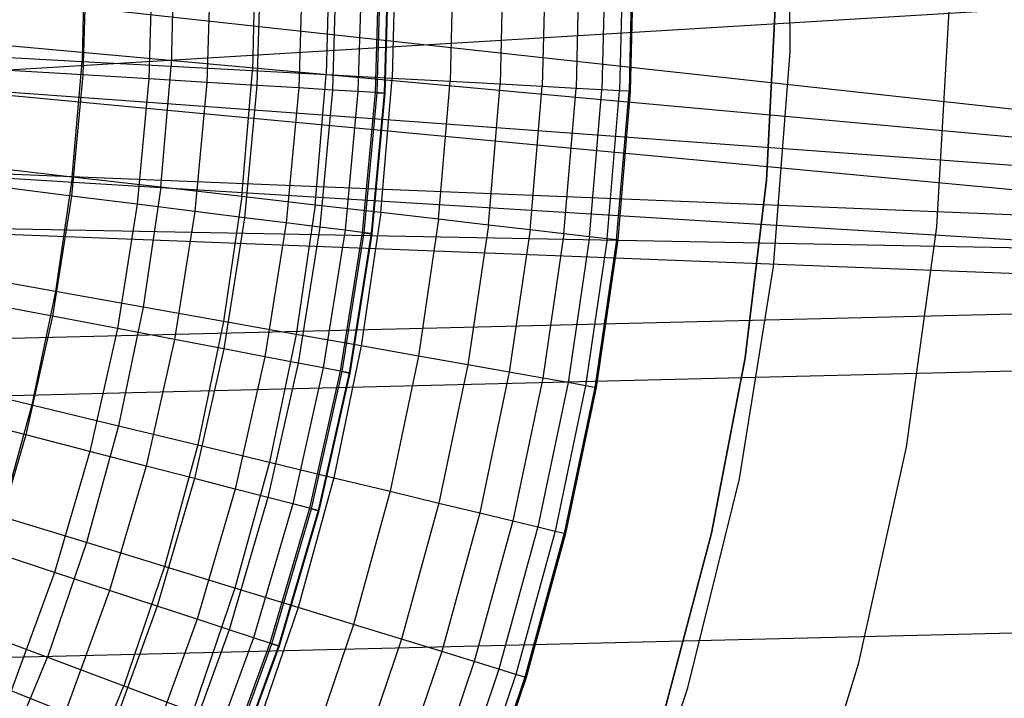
# Model space of a CAD drawing. Extents: x -390 to 397, y -401 to 400.
# Tile 190 of 192: x 2.96 to 9.2, y -385.87 to -381.57. Entities that reach past the tile are written whole.
import ezdxf

# ---------------------------------------------------------------- set-up
doc = ezdxf.new("R2010")
doc.units = 0
doc.header["$LTSCALE"] = 25.4
doc.layers.get('0').update_dxf_attribs({"linetype": 'CONTINUOUS'})

# ---------------------------------------------------------------- blocks, each defined once
blk = doc.blocks.new('FOURTY_ROUND_VII_ZWIS_STL')
at = {"color": 0}
for p, q in [((7.8409, -381.7763, -992), (7.8329, -380.4126, -992)), ((7.8409, -381.7763, -992), (7.8329, -380.4126, -992)), ((7.8409, -381.7763, -991.5), (7.8329, -380.4126, -991.5)), ((7.8409, -381.7763, -991.5), (7.8329, -380.4126, -991.5)), ((18.7965, -380.9365, -936), (1.8465, -381.9552, -935.9813)), ((18.7965, -380.9365, -936), (1.8465, -381.9552, -935.9813)), ((3.3732, -381.1062, -972.7912), (3.356, -381.8393, -972.7912)), ((3.3732, -381.1062, -972.7912), (3.356, -381.8393, -972.7912)), ((3.9381, -381.1022, -974.1486), (3.9202, -381.8697, -974.1486)), ((3.9381, -381.1022, -974.1486), (3.9202, -381.8697, -974.1486)), ((4.4548, -381.0985, -975.5251), (4.4361, -381.8976, -975.5251)), ((4.4548, -381.0985, -975.5251), (4.4361, -381.8976, -975.5251)), ((4.9224, -381.0952, -976.919), (4.9031, -381.9228, -976.919)), ((4.9224, -381.0952, -976.919), (4.9031, -381.9228, -976.919)), ((5.3405, -381.0923, -978.3286), (5.3205, -381.9453, -978.3286)), ((5.3405, -381.0923, -978.3286), (5.3205, -381.9453, -978.3286)), ((5.7085, -381.0897, -979.7521), (5.688, -381.9651, -979.7521)), ((5.7085, -381.0897, -979.7521), (5.688, -381.9651, -979.7521)), ((6.0259, -381.0874, -981.1876), (6.005, -381.9822, -981.1876)), ((6.0259, -381.0874, -981.1876), (6.005, -381.9822, -981.1876)), ((6.2924, -381.0855, -982.6336), (6.271, -381.9966, -982.6336)), ((6.2924, -381.0855, -982.6336), (6.271, -381.9966, -982.6336)), ((6.5075, -381.084, -984.088), (6.4859, -382.0082, -984.088)), ((6.5075, -381.084, -984.088), (6.4859, -382.0082, -984.088)), ((6.6711, -381.0828, -985.5491), (6.6493, -382.017, -985.5491)), ((6.6711, -381.0828, -985.5491), (6.6493, -382.017, -985.5491)), ((6.783, -381.082, -987.0152), (6.761, -382.023, -987.0152)), ((6.783, -381.082, -987.0152), (6.761, -382.023, -987.0152)), ((6.8429, -381.0816, -988.4842), (6.8208, -382.0262, -988.4842)), ((6.8429, -381.0816, -988.4842), (6.8208, -382.0262, -988.4842)), ((6.8509, -381.0816, -989.9545), (6.8288, -382.0267, -989.9545)), ((6.8509, -381.0816, -989.9545), (6.8288, -382.0267, -989.9545)), ((3.3833, -381.1511, -977.1933), (3.3612, -381.922, -977.1933)), ((3.3833, -381.1511, -977.1933), (3.3612, -381.922, -977.1933)), ((3.8022, -381.1497, -978.5822), (3.7793, -381.9475, -978.5822)), ((3.8022, -381.1497, -978.5822), (3.7793, -381.9475, -978.5822)), ((4.1706, -381.1484, -979.9853), (4.147, -381.9698, -979.9853)), ((4.1706, -381.1484, -979.9853), (4.147, -381.9698, -979.9853)), ((4.4878, -381.1474, -981.4009), (4.4636, -381.9891, -981.4009)), ((4.4878, -381.1474, -981.4009), (4.4636, -381.9891, -981.4009)), ((4.7535, -381.1465, -982.827), (4.7289, -382.0052, -982.827)), ((4.7535, -381.1465, -982.827), (4.7289, -382.0052, -982.827)), ((4.9674, -381.1458, -984.2618), (4.9423, -382.0182, -984.2618)), ((4.9674, -381.1458, -984.2618), (4.9423, -382.0182, -984.2618)), ((5.1291, -381.1452, -985.7034), (5.1038, -382.0281, -985.7034)), ((5.1291, -381.1452, -985.7034), (5.1038, -382.0281, -985.7034)), ((5.2385, -381.1448, -987.15), (5.213, -382.0347, -987.15)), ((5.2385, -381.1448, -987.15), (5.213, -382.0347, -987.15)), ((5.2259, -382.0355, -991.5), (5.2515, -381.1448, -991.5)), ((5.2259, -382.0355, -991.5), (5.2515, -381.1448, -991.5)), ((5.2954, -381.1447, -988.5995), (5.2698, -382.0381, -988.5995)), ((5.2954, -381.1447, -988.5995), (5.2698, -382.0381, -988.5995)), ((5.2998, -381.1447, -990.0501), (5.2741, -382.0384, -990.0501)), ((5.2998, -381.1447, -990.0501), (5.2741, -382.0384, -990.0501)), ((18.9076, -383.199, -934.1234), (1.9116, -381.3348, -934.4998)), ((18.9076, -383.199, -934.1234), (1.9116, -381.3348, -934.4998)), ((7.7491, -381.46, -991.75), (7.6915, -382.5906, -991.75)), ((7.6915, -382.5906, -992), (7.7491, -381.46, -992)), ((7.7491, -381.46, -991.75), (7.6915, -382.5906, -991.75)), ((7.6915, -382.5906, -992), (7.7491, -381.46, -992)), ((8.8489, -381.478, -992), (8.7691, -382.885, -992)), ((8.8489, -381.478, -989.9545), (8.7691, -382.885, -989.9545)), ((8.8489, -381.478, -992), (8.7691, -382.885, -992)), ((8.8489, -381.478, -989.9545), (8.7691, -382.885, -989.9545)), ((18.9076, -383.199, -934.1234), (1.9116, -381.6489, -934.4953)), ((18.9076, -383.199, -934.1234), (1.9116, -381.6489, -934.4953)), ((7.7363, -383.136, -992), (7.8409, -381.7763, -992)), ((7.7363, -383.136, -992), (7.8409, -381.7763, -992)), ((7.7363, -383.136, -991.5), (7.8409, -381.7763, -991.5)), ((7.7363, -383.136, -991.5), (7.8409, -381.7763, -991.5)), ((7.8409, -381.7763, -992), (7.8409, -381.7763, -991.5)), ((7.8409, -381.7763, -992), (7.8409, -381.7763, -991.5)), ((3.356, -381.8393, -972.7912), (2.7442, -381.8062, -971.4547)), ((3.356, -381.8393, -972.7912), (2.7442, -381.8062, -971.4547)), ((3.2942, -382.5699, -972.7912), (3.356, -381.8393, -972.7912)), ((3.2942, -382.5699, -972.7912), (3.356, -381.8393, -972.7912)), ((3.9202, -381.8697, -974.1486), (3.356, -381.8393, -972.7912)), ((3.9202, -381.8697, -974.1486), (3.356, -381.8393, -972.7912)), ((3.3612, -381.922, -977.1933), (2.8931, -381.8936, -975.8206)), ((3.3612, -381.922, -977.1933), (2.8931, -381.8936, -975.8206)), ((3.8554, -382.6347, -974.1486), (3.9202, -381.8697, -974.1486)), ((3.8554, -382.6347, -974.1486), (3.9202, -381.8697, -974.1486)), ((4.4361, -381.8976, -975.5251), (3.9202, -381.8697, -974.1486)), ((4.4361, -381.8976, -975.5251), (3.9202, -381.8697, -974.1486)), ((4.3687, -382.6939, -975.5251), (4.4361, -381.8976, -975.5251)), ((4.3687, -382.6939, -975.5251), (4.4361, -381.8976, -975.5251)), ((4.9031, -381.9228, -976.919), (4.4361, -381.8976, -975.5251)), ((4.9031, -381.9228, -976.919), (4.4361, -381.8976, -975.5251)), ((18.9253, -383.56, -935.584), (1.8465, -381.9552, -935.9813)), ((18.9253, -383.56, -935.584), (1.8465, -381.9552, -935.9813)), ((1.8465, -381.9552, -934.4773), (18.9076, -383.199, -934.1234)), ((1.8465, -381.9552, -934.4773), (18.9076, -383.199, -934.1234)), ((3.3612, -381.922, -977.1933), (3.2897, -382.69, -977.1933)), ((3.3612, -381.922, -977.1933), (3.2897, -382.69, -977.1933)), ((3.7793, -381.9475, -978.5822), (3.3612, -381.922, -977.1933)), ((3.7793, -381.9475, -978.5822), (3.3612, -381.922, -977.1933)), ((3.7793, -381.9475, -978.5822), (3.7054, -382.7422, -978.5822)), ((3.7793, -381.9475, -978.5822), (3.7054, -382.7422, -978.5822)), ((4.147, -381.9698, -979.9853), (3.7793, -381.9475, -978.5822)), ((4.147, -381.9698, -979.9853), (3.7793, -381.9475, -978.5822)), ((4.147, -381.9698, -979.9853), (4.0708, -382.7881, -979.9853)), ((4.147, -381.9698, -979.9853), (4.0708, -382.7881, -979.9853)), ((4.4636, -381.9891, -981.4009), (4.147, -381.9698, -979.9853)), ((4.4636, -381.9891, -981.4009), (4.147, -381.9698, -979.9853)), ((4.8333, -382.7476, -976.919), (4.9031, -381.9228, -976.919)), ((4.8333, -382.7476, -976.919), (4.9031, -381.9228, -976.919)), ((5.3205, -381.9453, -978.3286), (4.9031, -381.9228, -976.919)), ((5.3205, -381.9453, -978.3286), (4.9031, -381.9228, -976.919)), ((5.2486, -382.7955, -978.3286), (5.3205, -381.9453, -978.3286)), ((5.2486, -382.7955, -978.3286), (5.3205, -381.9453, -978.3286)), ((5.688, -381.9651, -979.7521), (5.3205, -381.9453, -978.3286)), ((5.688, -381.9651, -979.7521), (5.3205, -381.9453, -978.3286)), ((5.6142, -382.8377, -979.7521), (5.688, -381.9651, -979.7521)), ((5.6142, -382.8377, -979.7521), (5.688, -381.9651, -979.7521)), ((6.005, -381.9822, -981.1876), (5.688, -381.9651, -979.7521)), ((6.005, -381.9822, -981.1876), (5.688, -381.9651, -979.7521)), ((5.9295, -382.8741, -981.1876), (6.005, -381.9822, -981.1876)), ((5.9295, -382.8741, -981.1876), (6.005, -381.9822, -981.1876)), ((6.271, -381.9966, -982.6336), (6.005, -381.9822, -981.1876)), ((6.271, -381.9966, -982.6336), (6.005, -381.9822, -981.1876)), ((4.4636, -381.9891, -981.4009), (4.3856, -382.8276, -981.4009)), ((4.4636, -381.9891, -981.4009), (4.3856, -382.8276, -981.4009)), ((4.7289, -382.0052, -982.827), (4.4636, -381.9891, -981.4009)), ((4.7289, -382.0052, -982.827), (4.4636, -381.9891, -981.4009)), ((4.7289, -382.0052, -982.827), (4.6492, -382.8607, -982.827)), ((4.7289, -382.0052, -982.827), (4.6492, -382.8607, -982.827)), ((4.9423, -382.0182, -984.2618), (4.7289, -382.0052, -982.827)), ((4.9423, -382.0182, -984.2618), (4.7289, -382.0052, -982.827)), ((4.9423, -382.0182, -984.2618), (4.8614, -382.8873, -984.2618)), ((4.9423, -382.0182, -984.2618), (4.8614, -382.8873, -984.2618)), ((5.1038, -382.0281, -985.7034), (4.9423, -382.0182, -984.2618)), ((5.1038, -382.0281, -985.7034), (4.9423, -382.0182, -984.2618)), ((5.1038, -382.0281, -985.7034), (5.0219, -382.9075, -985.7034)), ((5.1038, -382.0281, -985.7034), (5.0219, -382.9075, -985.7034)), ((5.213, -382.0347, -987.15), (5.1038, -382.0281, -985.7034)), ((5.213, -382.0347, -987.15), (5.1038, -382.0281, -985.7034)), ((5.213, -382.0347, -987.15), (5.1304, -382.9211, -987.15)), ((5.213, -382.0347, -987.15), (5.1304, -382.9211, -987.15)), ((5.1433, -382.9227, -991.5), (5.2259, -382.0355, -991.5)), ((5.1433, -382.9227, -991.5), (5.2259, -382.0355, -991.5)), ((5.2698, -382.0381, -988.5995), (5.1869, -382.9282, -988.5995)), ((5.2698, -382.0381, -988.5995), (5.1869, -382.9282, -988.5995)), ((5.2741, -382.0384, -990.0501), (5.1912, -382.9287, -990.0501)), ((5.2741, -382.0384, -990.0501), (5.1912, -382.9287, -990.0501)), ((5.2698, -382.0381, -988.5995), (5.213, -382.0347, -987.15)), ((5.2698, -382.0381, -988.5995), (5.213, -382.0347, -987.15)), ((5.2259, -382.0355, -991.5), (5.2741, -382.0384, -990.0501)), ((5.2259, -382.0355, -991.5), (5.2741, -382.0384, -990.0501)), ((5.2741, -382.0384, -990.0501), (5.2698, -382.0381, -988.5995)), ((5.2741, -382.0384, -990.0501), (5.2698, -382.0381, -988.5995)), ((6.1942, -382.9047, -982.6336), (6.271, -381.9966, -982.6336)), ((6.1942, -382.9047, -982.6336), (6.271, -381.9966, -982.6336)), ((6.4859, -382.0082, -984.088), (6.271, -381.9966, -982.6336)), ((6.4859, -382.0082, -984.088), (6.271, -381.9966, -982.6336)), ((6.4079, -382.9293, -984.088), (6.4859, -382.0082, -984.088)), ((6.4079, -382.9293, -984.088), (6.4859, -382.0082, -984.088)), ((6.6493, -382.017, -985.5491), (6.4859, -382.0082, -984.088)), ((6.6493, -382.017, -985.5491), (6.4859, -382.0082, -984.088)), ((6.5705, -382.9481, -985.5491), (6.6493, -382.017, -985.5491)), ((6.5705, -382.9481, -985.5491), (6.6493, -382.017, -985.5491)), ((6.761, -382.023, -987.0152), (6.6493, -382.017, -985.5491)), ((6.761, -382.023, -987.0152), (6.6493, -382.017, -985.5491)), ((6.6816, -382.9609, -987.0152), (6.761, -382.023, -987.0152)), ((6.6816, -382.9609, -987.0152), (6.761, -382.023, -987.0152)), ((6.7411, -382.9678, -988.4842), (6.8208, -382.0262, -988.4842)), ((6.7411, -382.9678, -988.4842), (6.8208, -382.0262, -988.4842)), ((6.8288, -382.0267, -989.9545), (6.749, -382.9687, -989.9545)), ((6.8288, -382.0267, -989.9545), (6.749, -382.9687, -989.9545)), ((6.8208, -382.0262, -988.4842), (6.761, -382.023, -987.0152)), ((6.8208, -382.0262, -988.4842), (6.761, -382.023, -987.0152)), ((6.8288, -382.0267, -989.9545), (6.8208, -382.0262, -988.4842)), ((6.8288, -382.0267, -989.9545), (6.8208, -382.0262, -988.4842)), ((18.9253, -383.56, -935.584), (1.5346, -382.4953, -935.9283)), ((18.9253, -383.56, -935.584), (1.5346, -382.4953, -935.9283)), ((1.5346, -382.4953, -934.4127), (18.9076, -383.199, -934.1234)), ((1.5346, -382.4953, -934.4127), (18.9076, -383.199, -934.1234)), ((3.2942, -382.5699, -972.7912), (2.6855, -382.4997, -971.4547)), ((3.2942, -382.5699, -972.7912), (2.6855, -382.4997, -971.4547)), ((3.2942, -382.5699, -972.7912), (3.1879, -383.2954, -972.7912)), ((3.2942, -382.5699, -972.7912), (3.1879, -383.2954, -972.7912)), ((3.8554, -382.6347, -974.1486), (3.2942, -382.5699, -972.7912)), ((3.8554, -382.6347, -974.1486), (3.2942, -382.5699, -972.7912)), ((7.6915, -382.5906, -991.75), (7.556, -383.7146, -991.75)), ((7.556, -383.7146, -992), (7.6915, -382.5906, -992)), ((7.6915, -382.5906, -991.75), (7.556, -383.7146, -991.75)), ((7.556, -383.7146, -992), (7.6915, -382.5906, -992)), ((7.6915, -382.5906, -991.75), (7.6915, -382.5906, -992)), ((7.6915, -382.5906, -991.75), (7.6915, -382.5906, -992)), ((3.2897, -382.69, -977.1933), (2.8244, -382.6316, -975.8206)), ((3.2897, -382.69, -977.1933), (2.8244, -382.6316, -975.8206)), ((3.8554, -382.6347, -974.1486), (3.7442, -383.3943, -974.1486)), ((3.8554, -382.6347, -974.1486), (3.7442, -383.3943, -974.1486)), ((4.3687, -382.6939, -975.5251), (3.8554, -382.6347, -974.1486)), ((4.3687, -382.6939, -975.5251), (3.8554, -382.6347, -974.1486)), ((3.2897, -382.69, -977.1933), (3.1691, -383.4518, -977.1933)), ((3.2897, -382.69, -977.1933), (3.1691, -383.4518, -977.1933)), ((3.7054, -382.7422, -978.5822), (3.2897, -382.69, -977.1933)), ((3.7054, -382.7422, -978.5822), (3.2897, -382.69, -977.1933)), ((4.3687, -382.6939, -975.5251), (4.2529, -383.4847, -975.5251)), ((4.3687, -382.6939, -975.5251), (4.2529, -383.4847, -975.5251)), ((4.8333, -382.7476, -976.919), (4.3687, -382.6939, -975.5251)), ((4.8333, -382.7476, -976.919), (4.3687, -382.6939, -975.5251)), ((3.7054, -382.7422, -978.5822), (3.5806, -383.5305, -978.5822)), ((3.7054, -382.7422, -978.5822), (3.5806, -383.5305, -978.5822)), ((4.0708, -382.7881, -979.9853), (3.7054, -382.7422, -978.5822)), ((4.0708, -382.7881, -979.9853), (3.7054, -382.7422, -978.5822)), ((4.0708, -382.7881, -979.9853), (3.9424, -383.5997, -979.9853)), ((4.0708, -382.7881, -979.9853), (3.9424, -383.5997, -979.9853)), ((4.3856, -382.8276, -981.4009), (4.0708, -382.7881, -979.9853)), ((4.3856, -382.8276, -981.4009), (4.0708, -382.7881, -979.9853)), ((4.8333, -382.7476, -976.919), (4.7133, -383.5666, -976.919)), ((4.8333, -382.7476, -976.919), (4.7133, -383.5666, -976.919)), ((5.2486, -382.7955, -978.3286), (4.8333, -382.7476, -976.919)), ((5.2486, -382.7955, -978.3286), (4.8333, -382.7476, -976.919)), ((4.3856, -382.8276, -981.4009), (4.2539, -383.6593, -981.4009)), ((4.3856, -382.8276, -981.4009), (4.2539, -383.6593, -981.4009)), ((4.6492, -382.8607, -982.827), (4.3856, -382.8276, -981.4009)), ((4.6492, -382.8607, -982.827), (4.3856, -382.8276, -981.4009)), ((5.2486, -382.7955, -978.3286), (5.125, -383.6398, -978.3286)), ((5.2486, -382.7955, -978.3286), (5.125, -383.6398, -978.3286)), ((5.6142, -382.8377, -979.7521), (5.2486, -382.7955, -978.3286)), ((5.6142, -382.8377, -979.7521), (5.2486, -382.7955, -978.3286)), ((5.6142, -382.8377, -979.7521), (5.4873, -383.7042, -979.7521)), ((5.6142, -382.8377, -979.7521), (5.4873, -383.7042, -979.7521)), ((5.9295, -382.8741, -981.1876), (5.6142, -382.8377, -979.7521)), ((5.9295, -382.8741, -981.1876), (5.6142, -382.8377, -979.7521)), ((18.9253, -383.56, -935.584), (1.03, -382.862, -935.8724)), ((18.9253, -383.56, -935.584), (1.03, -382.862, -935.8724)), ((1.03, -382.862, -934.3445), (18.9076, -383.199, -934.1234)), ((1.03, -382.862, -934.3445), (18.9076, -383.199, -934.1234)), ((4.6492, -382.8607, -982.827), (4.5149, -383.7093, -982.827)), ((4.6492, -382.8607, -982.827), (4.5149, -383.7093, -982.827)), ((4.8614, -382.8873, -984.2618), (4.6492, -382.8607, -982.827)), ((4.8614, -382.8873, -984.2618), (4.6492, -382.8607, -982.827)), ((4.8614, -382.8873, -984.2618), (4.725, -383.7494, -984.2618)), ((4.8614, -382.8873, -984.2618), (4.725, -383.7494, -984.2618)), ((5.0219, -382.9075, -985.7034), (4.8614, -382.8873, -984.2618)), ((5.0219, -382.9075, -985.7034), (4.8614, -382.8873, -984.2618)), ((5.0219, -382.9075, -985.7034), (4.8839, -383.7798, -985.7034)), ((5.0219, -382.9075, -985.7034), (4.8839, -383.7798, -985.7034)), ((5.1304, -382.9211, -987.15), (5.0219, -382.9075, -985.7034)), ((5.1304, -382.9211, -987.15), (5.0219, -382.9075, -985.7034)), ((5.9295, -382.8741, -981.1876), (5.7998, -383.7597, -981.1876)), ((5.9295, -382.8741, -981.1876), (5.7998, -383.7597, -981.1876)), ((6.1942, -382.9047, -982.6336), (5.9295, -382.8741, -981.1876)), ((6.1942, -382.9047, -982.6336), (5.9295, -382.8741, -981.1876)), ((6.1942, -382.9047, -982.6336), (6.0621, -383.8063, -982.6336)), ((6.1942, -382.9047, -982.6336), (6.0621, -383.8063, -982.6336)), ((6.4079, -382.9293, -984.088), (6.1942, -382.9047, -982.6336)), ((6.4079, -382.9293, -984.088), (6.1942, -382.9047, -982.6336)), ((8.7691, -382.885, -992), (8.5764, -384.2811, -992)), ((8.7691, -382.885, -989.9545), (8.5764, -384.2811, -989.9545)), ((8.7691, -382.885, -992), (8.5764, -384.2811, -992)), ((8.7691, -382.885, -989.9545), (8.5764, -384.2811, -989.9545)), ((8.7691, -382.885, -989.9545), (8.7691, -382.885, -992)), ((8.7691, -382.885, -989.9545), (8.7691, -382.885, -992)), ((5.1304, -382.9211, -987.15), (4.9913, -383.8004, -987.15)), ((5.1304, -382.9211, -987.15), (4.9913, -383.8004, -987.15)), ((5.0041, -383.8028, -991.5), (5.1433, -382.9227, -991.5)), ((5.0041, -383.8028, -991.5), (5.1433, -382.9227, -991.5)), ((5.1869, -382.9282, -988.5995), (5.0472, -383.8111, -988.5995)), ((5.1869, -382.9282, -988.5995), (5.0472, -383.8111, -988.5995)), ((5.1912, -382.9287, -990.0501), (5.0515, -383.8119, -990.0501)), ((5.1912, -382.9287, -990.0501), (5.0515, -383.8119, -990.0501)), ((5.1869, -382.9282, -988.5995), (5.1304, -382.9211, -987.15)), ((5.1869, -382.9282, -988.5995), (5.1304, -382.9211, -987.15)), ((5.1433, -382.9227, -991.5), (5.1912, -382.9287, -990.0501)), ((5.1433, -382.9227, -991.5), (5.1912, -382.9287, -990.0501)), ((5.1912, -382.9287, -990.0501), (5.1869, -382.9282, -988.5995)), ((5.1912, -382.9287, -990.0501), (5.1869, -382.9282, -988.5995)), ((6.4079, -382.9293, -984.088), (6.274, -383.844, -984.088)), ((6.4079, -382.9293, -984.088), (6.274, -383.844, -984.088)), ((6.5705, -382.9481, -985.5491), (6.4079, -382.9293, -984.088)), ((6.5705, -382.9481, -985.5491), (6.4079, -382.9293, -984.088)), ((6.5705, -382.9481, -985.5491), (6.4351, -383.8727, -985.5491)), ((6.5705, -382.9481, -985.5491), (6.4351, -383.8727, -985.5491)), ((6.6816, -382.9609, -987.0152), (6.5452, -383.8922, -987.0152)), ((6.6816, -382.9609, -987.0152), (6.5452, -383.8922, -987.0152)), ((6.6816, -382.9609, -987.0152), (6.5705, -382.9481, -985.5491)), ((6.6816, -382.9609, -987.0152), (6.5705, -382.9481, -985.5491)), ((6.7411, -382.9678, -988.4842), (6.6042, -383.9027, -988.4842)), ((6.7411, -382.9678, -988.4842), (6.6042, -383.9027, -988.4842)), ((6.749, -382.9687, -989.9545), (6.612, -383.9041, -989.9545)), ((6.749, -382.9687, -989.9545), (6.612, -383.9041, -989.9545)), ((6.7411, -382.9678, -988.4842), (6.6816, -382.9609, -987.0152)), ((6.7411, -382.9678, -988.4842), (6.6816, -382.9609, -987.0152)), ((6.749, -382.9687, -989.9545), (6.7411, -382.9678, -988.4842)), ((6.749, -382.9687, -989.9545), (6.7411, -382.9678, -988.4842)), ((7.5197, -384.4824, -992), (7.7363, -383.136, -992)), ((7.5197, -384.4824, -992), (7.7363, -383.136, -992)), ((7.5197, -384.4824, -991.5), (7.7363, -383.136, -991.5)), ((7.5197, -384.4824, -991.5), (7.7363, -383.136, -991.5)), ((7.7363, -383.136, -992), (7.7363, -383.136, -991.5)), ((7.7363, -383.136, -992), (7.7363, -383.136, -991.5)), ((0.0771, -383.6613, -934.1234), (18.9076, -383.199, -934.1234)), ((0.0771, -383.6613, -934.1234), (18.9076, -383.199, -934.1234)), ((3.1879, -383.2954, -972.7912), (2.5847, -383.1882, -971.4547)), ((3.1879, -383.2954, -972.7912), (2.5847, -383.1882, -971.4547)), ((3.1879, -383.2954, -972.7912), (3.0376, -384.0131, -972.7912)), ((3.1879, -383.2954, -972.7912), (3.0376, -384.0131, -972.7912)), ((3.7442, -383.3943, -974.1486), (3.1879, -383.2954, -972.7912)), ((3.7442, -383.3943, -974.1486), (3.1879, -383.2954, -972.7912)), ((3.1691, -383.4518, -977.1933), (2.7085, -383.3637, -975.8206)), ((3.1691, -383.4518, -977.1933), (2.7085, -383.3637, -975.8206)), ((3.7442, -383.3943, -974.1486), (3.5868, -384.1457, -974.1486)), ((3.7442, -383.3943, -974.1486), (3.5868, -384.1457, -974.1486)), ((4.2529, -383.4847, -975.5251), (3.7442, -383.3943, -974.1486)), ((4.2529, -383.4847, -975.5251), (3.7442, -383.3943, -974.1486)), ((3.1691, -383.4518, -977.1933), (3, -384.2044, -977.1933)), ((3.1691, -383.4518, -977.1933), (3, -384.2044, -977.1933)), ((3.5806, -383.5305, -978.5822), (3.1691, -383.4518, -977.1933)), ((3.5806, -383.5305, -978.5822), (3.1691, -383.4518, -977.1933)), ((3.5806, -383.5305, -978.5822), (3.4056, -384.3093, -978.5822)), ((3.5806, -383.5305, -978.5822), (3.4056, -384.3093, -978.5822)), ((3.9424, -383.5997, -979.9853), (3.5806, -383.5305, -978.5822)), ((3.9424, -383.5997, -979.9853), (3.5806, -383.5305, -978.5822)), ((4.2529, -383.4847, -975.5251), (4.0891, -384.267, -975.5251)), ((4.2529, -383.4847, -975.5251), (4.0891, -384.267, -975.5251)), ((4.7133, -383.5666, -976.919), (4.2529, -383.4847, -975.5251)), ((4.7133, -383.5666, -976.919), (4.2529, -383.4847, -975.5251)), ((0.0771, -384.0227, -935.584), (18.9253, -383.56, -935.584)), ((0.0771, -384.0227, -935.584), (18.9253, -383.56, -935.584)), ((3.9424, -383.5997, -979.9853), (3.7622, -384.4015, -979.9853)), ((3.9424, -383.5997, -979.9853), (3.7622, -384.4015, -979.9853)), ((4.2539, -383.6593, -981.4009), (3.9424, -383.5997, -979.9853)), ((4.2539, -383.6593, -981.4009), (3.9424, -383.5997, -979.9853)), ((4.7133, -383.5666, -976.919), (4.5437, -384.3768, -976.919)), ((4.7133, -383.5666, -976.919), (4.5437, -384.3768, -976.919)), ((5.125, -383.6398, -978.3286), (4.7133, -383.5666, -976.919)), ((5.125, -383.6398, -978.3286), (4.7133, -383.5666, -976.919)), ((4.2539, -383.6593, -981.4009), (4.0693, -384.4809, -981.4009)), ((4.2539, -383.6593, -981.4009), (4.0693, -384.4809, -981.4009)), ((4.5149, -383.7093, -982.827), (4.2539, -383.6593, -981.4009)), ((4.5149, -383.7093, -982.827), (4.2539, -383.6593, -981.4009)), ((5.125, -383.6398, -978.3286), (4.9501, -384.4749, -978.3286)), ((5.125, -383.6398, -978.3286), (4.9501, -384.4749, -978.3286)), ((5.4873, -383.7042, -979.7521), (5.125, -383.6398, -978.3286)), ((5.4873, -383.7042, -979.7521), (5.125, -383.6398, -978.3286)), ((4.5149, -383.7093, -982.827), (4.3266, -384.5475, -982.827)), ((4.5149, -383.7093, -982.827), (4.3266, -384.5475, -982.827)), ((4.725, -383.7494, -984.2618), (4.5149, -383.7093, -982.827)), ((4.725, -383.7494, -984.2618), (4.5149, -383.7093, -982.827)), ((5.4873, -383.7042, -979.7521), (5.3078, -384.5613, -979.7521)), ((5.4873, -383.7042, -979.7521), (5.3078, -384.5613, -979.7521)), ((5.7998, -383.7597, -981.1876), (5.4873, -383.7042, -979.7521)), ((5.7998, -383.7597, -981.1876), (5.4873, -383.7042, -979.7521)), ((7.556, -383.7146, -991.75), (7.3433, -384.8266, -991.75)), ((7.3433, -384.8266, -992), (7.556, -383.7146, -992)), ((7.556, -383.7146, -991.75), (7.3433, -384.8266, -991.75)), ((7.3433, -384.8266, -992), (7.556, -383.7146, -992)), ((7.556, -383.7146, -991.75), (7.556, -383.7146, -992)), ((7.556, -383.7146, -991.75), (7.556, -383.7146, -992)), ((4.725, -383.7494, -984.2618), (4.5336, -384.601, -984.2618)), ((4.725, -383.7494, -984.2618), (4.5336, -384.601, -984.2618)), ((4.8839, -383.7798, -985.7034), (4.6902, -384.6415, -985.7034)), ((4.8839, -383.7798, -985.7034), (4.6902, -384.6415, -985.7034)), ((4.8839, -383.7798, -985.7034), (4.725, -383.7494, -984.2618)), ((4.8839, -383.7798, -985.7034), (4.725, -383.7494, -984.2618)), ((4.9913, -383.8004, -987.15), (4.8839, -383.7798, -985.7034)), ((4.9913, -383.8004, -987.15), (4.8839, -383.7798, -985.7034)), ((5.7998, -383.7597, -981.1876), (5.6163, -384.6358, -981.1876)), ((5.7998, -383.7597, -981.1876), (5.6163, -384.6358, -981.1876)), ((6.0621, -383.8063, -982.6336), (5.7998, -383.7597, -981.1876)), ((6.0621, -383.8063, -982.6336), (5.7998, -383.7597, -981.1876)), ((4.9913, -383.8004, -987.15), (4.7961, -384.6689, -987.15)), ((4.9913, -383.8004, -987.15), (4.7961, -384.6689, -987.15)), ((4.8087, -384.6722, -991.5), (5.0041, -383.8028, -991.5)), ((4.8087, -384.6722, -991.5), (5.0041, -383.8028, -991.5)), ((5.0472, -383.8111, -988.5995), (4.8512, -384.6832, -988.5995)), ((5.0472, -383.8111, -988.5995), (4.8512, -384.6832, -988.5995)), ((5.0515, -383.8119, -990.0501), (4.8554, -384.6843, -990.0501)), ((5.0515, -383.8119, -990.0501), (4.8554, -384.6843, -990.0501)), ((5.0472, -383.8111, -988.5995), (4.9913, -383.8004, -987.15)), ((5.0472, -383.8111, -988.5995), (4.9913, -383.8004, -987.15)), ((5.0041, -383.8028, -991.5), (5.0515, -383.8119, -990.0501)), ((5.0041, -383.8028, -991.5), (5.0515, -383.8119, -990.0501)), ((5.0515, -383.8119, -990.0501), (5.0472, -383.8111, -988.5995)), ((5.0515, -383.8119, -990.0501), (5.0472, -383.8111, -988.5995)), ((6.0621, -383.8063, -982.6336), (5.8754, -384.6983, -982.6336)), ((6.0621, -383.8063, -982.6336), (5.8754, -384.6983, -982.6336)), ((6.274, -383.844, -984.088), (6.0621, -383.8063, -982.6336)), ((6.274, -383.844, -984.088), (6.0621, -383.8063, -982.6336)), ((6.274, -383.844, -984.088), (6.0845, -384.7488, -984.088)), ((6.274, -383.844, -984.088), (6.0845, -384.7488, -984.088)), ((6.4351, -383.8727, -985.5491), (6.274, -383.844, -984.088)), ((6.4351, -383.8727, -985.5491), (6.274, -383.844, -984.088)), ((2.4421, -383.8693, -971.4547), (3.0376, -384.0131, -972.7912)), ((2.4421, -383.8693, -971.4547), (3.0376, -384.0131, -972.7912)), ((6.4351, -383.8727, -985.5491), (6.2436, -384.7872, -985.5491)), ((6.4351, -383.8727, -985.5491), (6.2436, -384.7872, -985.5491)), ((6.5452, -383.8922, -987.0152), (6.3523, -384.8135, -987.0152)), ((6.5452, -383.8922, -987.0152), (6.3523, -384.8135, -987.0152)), ((6.6042, -383.9027, -988.4842), (6.4105, -384.8275, -988.4842)), ((6.6042, -383.9027, -988.4842), (6.4105, -384.8275, -988.4842)), ((6.612, -383.9041, -989.9545), (6.4183, -384.8294, -989.9545)), ((6.612, -383.9041, -989.9545), (6.4183, -384.8294, -989.9545)), ((6.5452, -383.8922, -987.0152), (6.4351, -383.8727, -985.5491)), ((6.5452, -383.8922, -987.0152), (6.4351, -383.8727, -985.5491)), ((6.6042, -383.9027, -988.4842), (6.5452, -383.8922, -987.0152)), ((6.6042, -383.9027, -988.4842), (6.5452, -383.8922, -987.0152)), ((6.612, -383.9041, -989.9545), (6.6042, -383.9027, -988.4842)), ((6.612, -383.9041, -989.9545), (6.6042, -383.9027, -988.4842)), ((3.0376, -384.0131, -972.7912), (2.8438, -384.7203, -972.7912)), ((3.0376, -384.0131, -972.7912), (2.8438, -384.7203, -972.7912)), ((3.0376, -384.0131, -972.7912), (3.5868, -384.1457, -974.1486)), ((3.0376, -384.0131, -972.7912), (3.5868, -384.1457, -974.1486)), ((3, -384.2044, -977.1933), (2.546, -384.0869, -975.8206)), ((3, -384.2044, -977.1933), (2.546, -384.0869, -975.8206)), ((3.5868, -384.1457, -974.1486), (3.384, -384.8862, -974.1486)), ((3.5868, -384.1457, -974.1486), (3.384, -384.8862, -974.1486)), ((3.5868, -384.1457, -974.1486), (4.0891, -384.267, -975.5251)), ((3.5868, -384.1457, -974.1486), (4.0891, -384.267, -975.5251)), ((3, -384.2044, -977.1933), (2.7831, -384.9445, -977.1933)), ((3, -384.2044, -977.1933), (2.7831, -384.9445, -977.1933)), ((3.4056, -384.3093, -978.5822), (3, -384.2044, -977.1933)), ((3.4056, -384.3093, -978.5822), (3, -384.2044, -977.1933)), ((4.0891, -384.267, -975.5251), (3.8779, -385.0378, -975.5251)), ((4.0891, -384.267, -975.5251), (3.8779, -385.0378, -975.5251)), ((4.0891, -384.267, -975.5251), (4.5437, -384.3768, -976.919)), ((4.0891, -384.267, -975.5251), (4.5437, -384.3768, -976.919)), ((8.5764, -384.2811, -992), (8.2719, -385.6571, -992)), ((8.5764, -384.2811, -989.9545), (8.2719, -385.6571, -989.9545)), ((8.5764, -384.2811, -992), (8.2719, -385.6571, -992)), ((8.5764, -384.2811, -989.9545), (8.2719, -385.6571, -989.9545)), ((8.5764, -384.2811, -989.9545), (8.5764, -384.2811, -992)), ((8.5764, -384.2811, -989.9545), (8.5764, -384.2811, -992)), ((3.4056, -384.3093, -978.5822), (3.1811, -385.0752, -978.5822)), ((3.4056, -384.3093, -978.5822), (3.1811, -385.0752, -978.5822)), ((3.7622, -384.4015, -979.9853), (3.4056, -384.3093, -978.5822)), ((3.7622, -384.4015, -979.9853), (3.4056, -384.3093, -978.5822)), ((3.7622, -384.4015, -979.9853), (3.531, -385.1901, -979.9853)), ((3.7622, -384.4015, -979.9853), (3.531, -385.1901, -979.9853)), ((4.0693, -384.4809, -981.4009), (3.7622, -384.4015, -979.9853)), ((4.0693, -384.4809, -981.4009), (3.7622, -384.4015, -979.9853)), ((4.5437, -384.3768, -976.919), (4.3249, -385.1751, -976.919)), ((4.5437, -384.3768, -976.919), (4.3249, -385.1751, -976.919)), ((4.5437, -384.3768, -976.919), (4.9501, -384.4749, -978.3286)), ((4.5437, -384.3768, -976.919), (4.9501, -384.4749, -978.3286)), ((4.9501, -384.4749, -978.3286), (4.7246, -385.2978, -978.3286)), ((4.9501, -384.4749, -978.3286), (4.7246, -385.2978, -978.3286)), ((4.9501, -384.4749, -978.3286), (5.3078, -384.5613, -979.7521)), ((4.9501, -384.4749, -978.3286), (5.3078, -384.5613, -979.7521)), ((4.0693, -384.4809, -981.4009), (3.8324, -385.289, -981.4009)), ((4.0693, -384.4809, -981.4009), (3.8324, -385.289, -981.4009)), ((4.3266, -384.5475, -982.827), (4.0693, -384.4809, -981.4009)), ((4.3266, -384.5475, -982.827), (4.0693, -384.4809, -981.4009)), ((7.1927, -385.8063, -992), (7.5197, -384.4824, -992)), ((7.1927, -385.8063, -992), (7.5197, -384.4824, -992)), ((7.1927, -385.8063, -991.5), (7.5197, -384.4824, -991.5)), ((7.1927, -385.8063, -991.5), (7.5197, -384.4824, -991.5)), ((7.5197, -384.4824, -992), (7.5197, -384.4824, -991.5)), ((7.5197, -384.4824, -992), (7.5197, -384.4824, -991.5)), ((4.3266, -384.5475, -982.827), (4.0849, -385.3719, -982.827)), ((4.3266, -384.5475, -982.827), (4.0849, -385.3719, -982.827)), ((4.5336, -384.601, -984.2618), (4.2881, -385.4386, -984.2618)), ((4.5336, -384.601, -984.2618), (4.2881, -385.4386, -984.2618)), ((4.5336, -384.601, -984.2618), (4.3266, -384.5475, -982.827)), ((4.5336, -384.601, -984.2618), (4.3266, -384.5475, -982.827)), ((4.6902, -384.6415, -985.7034), (4.5336, -384.601, -984.2618)), ((4.6902, -384.6415, -985.7034), (4.5336, -384.601, -984.2618)), ((5.3078, -384.5613, -979.7521), (5.0764, -385.4059, -979.7521)), ((5.3078, -384.5613, -979.7521), (5.0764, -385.4059, -979.7521)), ((5.3078, -384.5613, -979.7521), (5.6163, -384.6358, -981.1876)), ((5.3078, -384.5613, -979.7521), (5.6163, -384.6358, -981.1876)), ((4.6902, -384.6415, -985.7034), (4.4418, -385.4891, -985.7034)), ((4.6902, -384.6415, -985.7034), (4.4418, -385.4891, -985.7034)), ((4.7961, -384.6689, -987.15), (4.6902, -384.6415, -985.7034)), ((4.7961, -384.6689, -987.15), (4.6902, -384.6415, -985.7034)), ((5.6163, -384.6358, -981.1876), (5.3798, -385.499, -981.1876)), ((5.6163, -384.6358, -981.1876), (5.3798, -385.499, -981.1876)), ((5.6163, -384.6358, -981.1876), (5.8754, -384.6983, -982.6336)), ((5.6163, -384.6358, -981.1876), (5.8754, -384.6983, -982.6336)), ((3.384, -384.8862, -974.1486), (2.8438, -384.7203, -972.7912)), ((3.384, -384.8862, -974.1486), (2.8438, -384.7203, -972.7912)), ((4.7961, -384.6689, -987.15), (4.5457, -385.5232, -987.15)), ((4.7961, -384.6689, -987.15), (4.5457, -385.5232, -987.15)), ((4.558, -385.5273, -991.5), (4.8087, -384.6722, -991.5)), ((4.558, -385.5273, -991.5), (4.8087, -384.6722, -991.5)), ((4.8512, -384.6832, -988.5995), (4.5998, -385.541, -988.5995)), ((4.8512, -384.6832, -988.5995), (4.5998, -385.541, -988.5995)), ((4.8554, -384.6843, -990.0501), (4.6039, -385.5423, -990.0501)), ((4.8554, -384.6843, -990.0501), (4.6039, -385.5423, -990.0501)), ((4.8512, -384.6832, -988.5995), (4.7961, -384.6689, -987.15)), ((4.8512, -384.6832, -988.5995), (4.7961, -384.6689, -987.15)), ((4.8087, -384.6722, -991.5), (4.8554, -384.6843, -990.0501)), ((4.8087, -384.6722, -991.5), (4.8554, -384.6843, -990.0501)), ((4.8554, -384.6843, -990.0501), (4.8512, -384.6832, -988.5995)), ((4.8554, -384.6843, -990.0501), (4.8512, -384.6832, -988.5995)), ((5.8754, -384.6983, -982.6336), (5.6345, -385.5772, -982.6336)), ((5.8754, -384.6983, -982.6336), (5.6345, -385.5772, -982.6336)), ((5.8754, -384.6983, -982.6336), (6.0845, -384.7488, -984.088)), ((5.8754, -384.6983, -982.6336), (6.0845, -384.7488, -984.088)), ((6.0845, -384.7488, -984.088), (5.8402, -385.6404, -984.088)), ((6.0845, -384.7488, -984.088), (5.8402, -385.6404, -984.088)), ((6.2436, -384.7872, -985.5491), (5.9966, -385.6884, -985.5491)), ((6.2436, -384.7872, -985.5491), (5.9966, -385.6884, -985.5491)), ((6.0845, -384.7488, -984.088), (6.2436, -384.7872, -985.5491)), ((6.0845, -384.7488, -984.088), (6.2436, -384.7872, -985.5491)), ((6.2436, -384.7872, -985.5491), (6.3523, -384.8135, -987.0152)), ((6.2436, -384.7872, -985.5491), (6.3523, -384.8135, -987.0152)), ((6.3523, -384.8135, -987.0152), (6.1036, -385.7213, -987.0152)), ((6.3523, -384.8135, -987.0152), (6.1036, -385.7213, -987.0152)), ((6.4105, -384.8275, -988.4842), (6.1609, -385.7389, -988.4842)), ((6.4105, -384.8275, -988.4842), (6.1609, -385.7389, -988.4842)), ((6.4183, -384.8294, -989.9545), (6.1685, -385.7412, -989.9545)), ((6.4183, -384.8294, -989.9545), (6.1685, -385.7412, -989.9545)), ((6.3523, -384.8135, -987.0152), (6.4105, -384.8275, -988.4842)), ((6.3523, -384.8135, -987.0152), (6.4105, -384.8275, -988.4842)), ((6.4105, -384.8275, -988.4842), (6.4183, -384.8294, -989.9545)), ((6.4105, -384.8275, -988.4842), (6.4183, -384.8294, -989.9545)), ((7.3433, -384.8266, -991.75), (7.0544, -385.9212, -991.75)), ((7.0544, -385.9212, -992), (7.3433, -384.8266, -992)), ((7.3433, -384.8266, -991.75), (7.0544, -385.9212, -991.75)), ((7.0544, -385.9212, -992), (7.3433, -384.8266, -992)), ((7.3433, -384.8266, -991.75), (7.3433, -384.8266, -992)), ((7.3433, -384.8266, -991.75), (7.3433, -384.8266, -992)), ((3.384, -384.8862, -974.1486), (3.1363, -385.6129, -974.1486)), ((3.384, -384.8862, -974.1486), (3.1363, -385.6129, -974.1486)), ((3.8779, -385.0378, -975.5251), (3.384, -384.8862, -974.1486)), ((3.8779, -385.0378, -975.5251), (3.384, -384.8862, -974.1486)), ((3.1811, -385.0752, -978.5822), (2.7831, -384.9445, -977.1933)), ((3.1811, -385.0752, -978.5822), (2.7831, -384.9445, -977.1933)), ((3.8779, -385.0378, -975.5251), (3.6201, -385.7943, -975.5251)), ((3.8779, -385.0378, -975.5251), (3.6201, -385.7943, -975.5251)), ((4.3249, -385.1751, -976.919), (3.8779, -385.0378, -975.5251)), ((4.3249, -385.1751, -976.919), (3.8779, -385.0378, -975.5251)), ((3.1811, -385.0752, -978.5822), (2.9079, -385.8251, -978.5822)), ((3.1811, -385.0752, -978.5822), (2.9079, -385.8251, -978.5822)), ((3.531, -385.1901, -979.9853), (3.1811, -385.0752, -978.5822)), ((3.531, -385.1901, -979.9853), (3.1811, -385.0752, -978.5822)), ((0.0771, -385.6827, -933.034), (19.0068, -385.218, -933.034)), ((0.0771, -385.6827, -933.034), (19.0068, -385.218, -933.034)), ((3.531, -385.1901, -979.9853), (3.2498, -385.9622, -979.9853)), ((3.531, -385.1901, -979.9853), (3.2498, -385.9622, -979.9853)), ((3.8324, -385.289, -981.4009), (3.531, -385.1901, -979.9853)), ((3.8324, -385.289, -981.4009), (3.531, -385.1901, -979.9853)), ((4.3249, -385.1751, -976.919), (4.0579, -385.9586, -976.919)), ((4.3249, -385.1751, -976.919), (4.0579, -385.9586, -976.919)), ((4.7246, -385.2978, -978.3286), (4.3249, -385.1751, -976.919)), ((4.7246, -385.2978, -978.3286), (4.3249, -385.1751, -976.919)), ((3.8324, -385.289, -981.4009), (3.5442, -386.0803, -981.4009)), ((3.8324, -385.289, -981.4009), (3.5442, -386.0803, -981.4009)), ((4.0849, -385.3719, -982.827), (3.8324, -385.289, -981.4009)), ((4.0849, -385.3719, -982.827), (3.8324, -385.289, -981.4009)), ((4.7246, -385.2978, -978.3286), (4.4494, -386.1055, -978.3286)), ((4.7246, -385.2978, -978.3286), (4.4494, -386.1055, -978.3286)), ((5.0764, -385.4059, -979.7521), (4.7246, -385.2978, -978.3286)), ((5.0764, -385.4059, -979.7521), (4.7246, -385.2978, -978.3286)), ((4.0849, -385.3719, -982.827), (3.7909, -386.1792, -982.827)), ((4.0849, -385.3719, -982.827), (3.7909, -386.1792, -982.827)), ((4.2881, -385.4386, -984.2618), (4.0849, -385.3719, -982.827)), ((4.2881, -385.4386, -984.2618), (4.0849, -385.3719, -982.827)), ((5.0764, -385.4059, -979.7521), (4.7939, -386.2347, -979.7521)), ((5.0764, -385.4059, -979.7521), (4.7939, -386.2347, -979.7521)), ((5.3798, -385.499, -981.1876), (5.0764, -385.4059, -979.7521)), ((5.3798, -385.499, -981.1876), (5.0764, -385.4059, -979.7521)), ((2.6073, -385.4144, -972.7912), (3.1363, -385.6129, -974.1486)), ((2.6073, -385.4144, -972.7912), (3.1363, -385.6129, -974.1486)), ((4.2881, -385.4386, -984.2618), (3.9894, -386.2588, -984.2618)), ((4.2881, -385.4386, -984.2618), (3.9894, -386.2588, -984.2618)), ((4.4418, -385.4891, -985.7034), (4.2881, -385.4386, -984.2618)), ((4.4418, -385.4891, -985.7034), (4.2881, -385.4386, -984.2618)), ((4.4418, -385.4891, -985.7034), (4.1395, -386.319, -985.7034)), ((4.4418, -385.4891, -985.7034), (4.1395, -386.319, -985.7034)), ((4.5457, -385.5232, -987.15), (4.241, -386.3597, -987.15)), ((4.5457, -385.5232, -987.15), (4.241, -386.3597, -987.15)), ((4.2531, -386.3645, -991.5), (4.558, -385.5273, -991.5)), ((4.2531, -386.3645, -991.5), (4.558, -385.5273, -991.5)), ((4.5457, -385.5232, -987.15), (4.4418, -385.4891, -985.7034)), ((4.5457, -385.5232, -987.15), (4.4418, -385.4891, -985.7034)), ((4.5998, -385.541, -988.5995), (4.5457, -385.5232, -987.15)), ((4.5998, -385.541, -988.5995), (4.5457, -385.5232, -987.15)), ((4.558, -385.5273, -991.5), (4.6039, -385.5423, -990.0501)), ((4.558, -385.5273, -991.5), (4.6039, -385.5423, -990.0501)), ((5.3798, -385.499, -981.1876), (5.0911, -386.3463, -981.1876)), ((5.3798, -385.499, -981.1876), (5.0911, -386.3463, -981.1876)), ((5.6345, -385.5772, -982.6336), (5.3798, -385.499, -981.1876)), ((5.6345, -385.5772, -982.6336), (5.3798, -385.499, -981.1876)), ((4.5998, -385.541, -988.5995), (4.2939, -386.3809, -988.5995)), ((4.5998, -385.541, -988.5995), (4.2939, -386.3809, -988.5995)), ((4.6039, -385.5423, -990.0501), (4.2979, -386.3824, -990.0501)), ((4.6039, -385.5423, -990.0501), (4.2979, -386.3824, -990.0501)), ((4.6039, -385.5423, -990.0501), (4.5998, -385.541, -988.5995)), ((4.6039, -385.5423, -990.0501), (4.5998, -385.541, -988.5995)), ((5.6345, -385.5772, -982.6336), (5.3406, -386.4398, -982.6336)), ((5.6345, -385.5772, -982.6336), (5.3406, -386.4398, -982.6336)), ((5.8402, -385.6404, -984.088), (5.6345, -385.5772, -982.6336)), ((5.8402, -385.6404, -984.088), (5.6345, -385.5772, -982.6336)), ((2.8449, -386.3231, -974.1486), (3.1363, -385.6129, -974.1486)), ((2.8449, -386.3231, -974.1486), (3.1363, -385.6129, -974.1486)), ((3.1363, -385.6129, -974.1486), (3.6201, -385.7943, -975.5251)), ((3.1363, -385.6129, -974.1486), (3.6201, -385.7943, -975.5251)), ((5.8402, -385.6404, -984.088), (5.542, -386.5154, -984.088)), ((5.8402, -385.6404, -984.088), (5.542, -386.5154, -984.088)), ((5.9966, -385.6884, -985.5491), (5.8402, -385.6404, -984.088)), ((5.9966, -385.6884, -985.5491), (5.8402, -385.6404, -984.088)), ((8.2719, -385.6571, -992), (7.8577, -387.0042, -992)), ((8.2719, -385.6571, -989.9545), (7.8577, -387.0042, -989.9545)), ((8.2719, -385.6571, -992), (7.8577, -387.0042, -992)), ((8.2719, -385.6571, -989.9545), (7.8577, -387.0042, -989.9545)), ((8.2719, -385.6571, -989.9545), (8.2719, -385.6571, -992)), ((8.2719, -385.6571, -989.9545), (8.2719, -385.6571, -992)), ((5.9966, -385.6884, -985.5491), (5.6952, -386.5729, -985.5491)), ((5.9966, -385.6884, -985.5491), (5.6952, -386.5729, -985.5491)), ((6.1036, -385.7213, -987.0152), (5.8, -386.6122, -987.0152)), ((6.1036, -385.7213, -987.0152), (5.8, -386.6122, -987.0152)), ((6.1036, -385.7213, -987.0152), (5.9966, -385.6884, -985.5491)), ((6.1036, -385.7213, -987.0152), (5.9966, -385.6884, -985.5491)), ((6.1609, -385.7389, -988.4842), (6.1036, -385.7213, -987.0152)), ((6.1609, -385.7389, -988.4842), (6.1036, -385.7213, -987.0152)), ((6.1609, -385.7389, -988.4842), (5.8561, -386.6332, -988.4842)), ((6.1609, -385.7389, -988.4842), (5.8561, -386.6332, -988.4842)), ((6.1685, -385.7412, -989.9545), (5.8635, -386.636, -989.9545)), ((6.1685, -385.7412, -989.9545), (5.8635, -386.636, -989.9545)), ((6.1685, -385.7412, -989.9545), (6.1609, -385.7389, -988.4842)), ((6.1685, -385.7412, -989.9545), (6.1609, -385.7389, -988.4842)), ((3.2498, -385.9622, -979.9853), (2.9079, -385.8251, -978.5822)), ((3.2498, -385.9622, -979.9853), (2.9079, -385.8251, -978.5822)), ((3.3166, -386.5337, -975.5251), (3.6201, -385.7943, -975.5251)), ((3.3166, -386.5337, -975.5251), (3.6201, -385.7943, -975.5251)), ((3.6201, -385.7943, -975.5251), (4.0579, -385.9586, -976.919)), ((3.6201, -385.7943, -975.5251), (4.0579, -385.9586, -976.919)), ((6.7575, -387.0988, -992), (7.1927, -385.8063, -992)), ((6.7575, -387.0988, -992), (7.1927, -385.8063, -992)), ((6.7575, -387.0988, -991.5), (7.1927, -385.8063, -991.5)), ((6.7575, -387.0988, -991.5), (7.1927, -385.8063, -991.5)), ((7.1927, -385.8063, -992), (7.1927, -385.8063, -991.5)), ((7.1927, -385.8063, -992), (7.1927, -385.8063, -991.5))]:
    blk.add_line(p, q, dxfattribs=at)

msp = doc.modelspace()

# ---------------------------------------------------------------- block references
at = {"color": 250}
msp.add_blockref('FOURTY_ROUND_VII_ZWIS_STL', (0, 0), dxfattribs=at)

doc.saveas('drawing.dxf')
